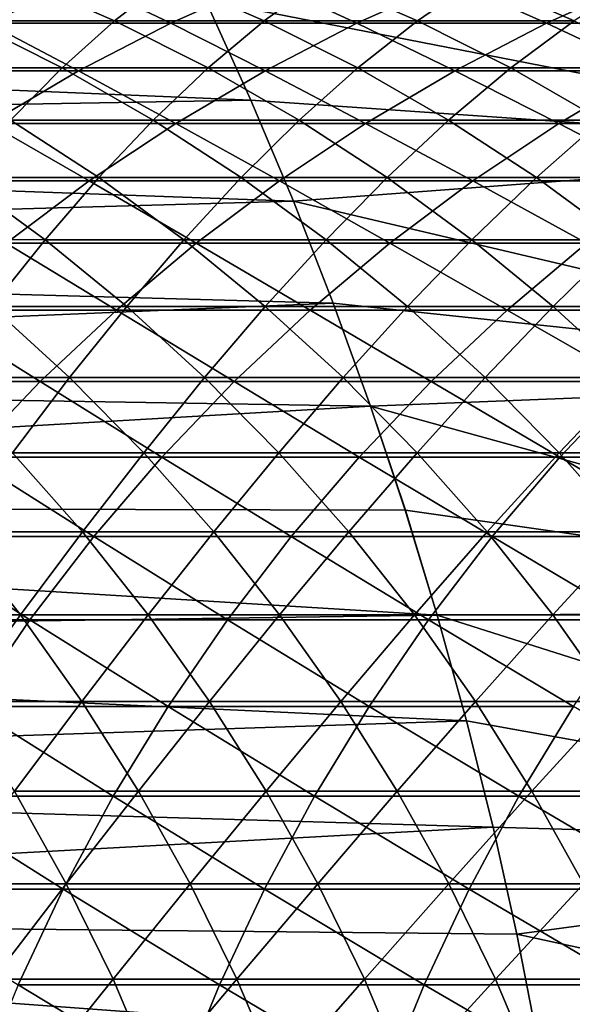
# Model space of a CAD drawing. Header units: metres. Extents: x -24 to 236, y -24 to 24.
# Tile 78 of 256: x 16.81 to 19.34, y 3.67 to 8.18. Entities that reach past the tile are written whole.
import ezdxf

# ---------------------------------------------------------------- set-up
doc = ezdxf.new("R2010")
doc.units = ezdxf.units.M
doc.layers.add('solid_10392024', color=7, linetype='CONTINUOUS')

msp = doc.modelspace()

# ---------------------------------------------------------------- linework, layer by layer
at = {"layer": 'solid_10392024'}
for points in [[(11.12699, 8.660212, 4), (11.586905, 8.034497, 4), (19.5, 23.200001, 4)], [(11.586905, 8.034497, 4), (12.012174, 7.383564, 4), (19.5, 23.200001, 4)], [(12.012174, 7.383564, 4), (12.400441, 6.711065, 4), (19.5, 23.200001, 4)], [(12.400441, 6.711065, 4), (12.751531, 6.017305, 4), (19.5, 23.200001, 4)], [(12.751531, 6.017305, 4), (13.063457, 5.30615, 4), (19.5, 23.200001, 4)], [(13.063457, 5.30615, 4), (13.336092, 4.578027, 4), (19.5, 23.200001, 4)], [(13.336092, 4.578027, 4), (13.567901, 3.836809, 4), (19.5, 23.200001, 4)], [(13.567901, 3.836809, 4), (13.758767, 3.083206, 4), (19.5, 23.200001, 4)], [(13.758767, 3.083206, 4), (19.5, -23.200001, 4), (19.5, 23.200001, 4)], [(21.184649, 7.580167, 0.009358), (17.661182, 8.266256, 0.009358), (20.787384, 8.610128, 0.009358)], [(16.662664, 8.160867, 230.030151), (17.096193, 8.354534, 229.917847), (16.27413, 8.354548, 226.702362)], [(16.804417, 8.36458, 198.858475), (17.243969, 8.172274, 198.76973), (16.573895, 8.172279, 195.400864)], [(16.662664, 8.160867, 230.030151), (17.500929, 8.160848, 233.224686), (17.096193, 8.354534, 229.917847)], [(16.804417, 8.36458, 198.858475), (17.491116, 8.364582, 202.209869), (17.243969, 8.172274, 198.76973)], [(17.500929, 8.160848, 233.224686), (17.933735, 8.354515, 233.109634), (17.096193, 8.354534, 229.917847)], [(17.491116, 8.364582, 202.209869), (17.930145, 8.172276, 202.118591), (17.243969, 8.172274, 198.76973)], [(17.491116, 8.364582, 202.209869), (18.193844, 8.364595, 205.540802), (17.930145, 8.172276, 202.118591)], [(17.500929, 8.160848, 233.224686), (18.354591, 8.160826, 236.395111), (17.933735, 8.354515, 233.109634)], [(18.193844, 8.364595, 205.540802), (18.632334, 8.172289, 205.44696), (17.930145, 8.172276, 202.118591)], [(18.354591, 8.160826, 236.395111), (18.786646, 8.354492, 236.277267), (17.933735, 8.354515, 233.109634)], [(18.193844, 8.364595, 205.540802), (18.912487, 8.364615, 208.850784), (18.632334, 8.172289, 205.44696)], [(18.354591, 8.160826, 236.395111), (19.223547, 8.160805, 239.54097), (18.786646, 8.354492, 236.277267)], [(18.912487, 8.364615, 208.850784), (19.350418, 8.172308, 208.754364), (18.632334, 8.172289, 205.44696)], [(19.223547, 8.160805, 239.54097), (19.654823, 8.354471, 239.420319), (18.786646, 8.354492, 236.277267)], [(18.912487, 8.364615, 208.850784), (19.646931, 8.364635, 212.139389), (19.350418, 8.172308, 208.754364)], [(19.223547, 8.160805, 239.54097), (20.107689, 8.160791, 242.661819), (19.654823, 8.354471, 239.420319)], [(17.868248, 7.808668), (8.914352, 8.1819), (17.661209, 8.266229)], [(17.661182, 8.266256, 0.009358), (17.868282, 7.808574, 0.009358), (17.661209, 8.266229)], [(21.184649, 7.580167, 0.009358), (17.868282, 7.808574, 0.009358), (17.661182, 8.266256, 0.009358)], [(17.868282, 7.808574, 0.009358), (17.868248, 7.808668), (17.661209, 8.266229)], [(17.868248, 7.808668), (9.367096, 7.659468), (8.914352, 8.1819)], [(16.573895, 8.172279, 195.400864), (17.003073, 7.955954, 195.316772), (16.349659, 7.955965, 191.930817)], [(16.573895, 8.172279, 195.400864), (17.243969, 8.172274, 198.76973), (17.003073, 7.955954, 195.316772)], [(17.243969, 8.172274, 198.76973), (17.672657, 7.955948, 198.683182), (17.003073, 7.955954, 195.316772)], [(17.243969, 8.172274, 198.76973), (17.930145, 8.172276, 202.118591), (17.672657, 7.955948, 198.683182)], [(17.930145, 8.172276, 202.118591), (18.358328, 7.95595, 202.029556), (17.672657, 7.955948, 198.683182)], [(17.930145, 8.172276, 202.118591), (18.632334, 8.172289, 205.44696), (18.358328, 7.95595, 202.029556)], [(18.632334, 8.172289, 205.44696), (19.05999, 7.955963, 205.355423), (18.358328, 7.95595, 202.029556)], [(18.632334, 8.172289, 205.44696), (19.350418, 8.172308, 208.754364), (19.05999, 7.955963, 205.355423)], [(19.350418, 8.172308, 208.754364), (19.777527, 7.955982, 208.660309), (19.05999, 7.955963, 205.355423)], [(16.239933, 7.943214, 230.139648), (17.078903, 7.943196, 233.336868), (16.662664, 8.160867, 230.030151)], [(17.078903, 7.943196, 233.336868), (17.500929, 8.160848, 233.224686), (16.662664, 8.160867, 230.030151)], [(17.078903, 7.943196, 233.336868), (17.933298, 7.943174, 236.51001), (17.500929, 8.160848, 233.224686)], [(17.933298, 7.943174, 236.51001), (18.354591, 8.160826, 236.395111), (17.500929, 8.160848, 233.224686)], [(17.933298, 7.943174, 236.51001), (18.803013, 7.943154, 239.658615), (18.354591, 8.160826, 236.395111)], [(18.803013, 7.943154, 239.658615), (19.223547, 8.160805, 239.54097), (18.354591, 8.160826, 236.395111)], [(18.803013, 7.943154, 239.658615), (19.687941, 7.943141, 242.782242), (19.223547, 8.160805, 239.54097)], [(19.687941, 7.943141, 242.782242), (20.107689, 8.160791, 242.661819), (19.223547, 8.160805, 239.54097)], [(16.668898, 7.702199, 233.445862), (17.078903, 7.943196, 233.336868), (16.239933, 7.943214, 230.139648)], [(16.349659, 7.955965, 191.930817), (17.003073, 7.955954, 195.316772), (16.767159, 7.716256, 191.851471)], [(16.668898, 7.702199, 233.445862), (17.524004, 7.702178, 236.621643), (17.078903, 7.943196, 233.336868)], [(17.003073, 7.955954, 195.316772), (17.420116, 7.716246, 195.235046), (16.767159, 7.716256, 191.851471)], [(17.003073, 7.955954, 195.316772), (17.672657, 7.955948, 198.683182), (17.420116, 7.716246, 195.235046)], [(17.524004, 7.702178, 236.621643), (17.933298, 7.943174, 236.51001), (17.078903, 7.943196, 233.336868)], [(17.672657, 7.955948, 198.683182), (18.089226, 7.71624, 198.599075), (17.420116, 7.716246, 195.235046)], [(17.524004, 7.702178, 236.621643), (18.394455, 7.702158, 239.772919), (17.933298, 7.943174, 236.51001)], [(17.672657, 7.955948, 198.683182), (18.358328, 7.95595, 202.029556), (18.089226, 7.71624, 198.599075)], [(18.394455, 7.702158, 239.772919), (18.803013, 7.943154, 239.658615), (17.933298, 7.943174, 236.51001)], [(18.358328, 7.95595, 202.029556), (18.774403, 7.716242, 201.943054), (18.089226, 7.71624, 198.599075)], [(18.358328, 7.95595, 202.029556), (19.05999, 7.955963, 205.355423), (18.774403, 7.716242, 201.943054)], [(18.394455, 7.702158, 239.772919), (19.280148, 7.702145, 242.899246), (18.803013, 7.943154, 239.658615)], [(19.05999, 7.955963, 205.355423), (19.475552, 7.716254, 205.266495), (18.774403, 7.716242, 201.943054)], [(19.280148, 7.702145, 242.899246), (19.687941, 7.943141, 242.782242), (18.803013, 7.943154, 239.658615)], [(19.05999, 7.955963, 205.355423), (19.777527, 7.955982, 208.660309), (19.475552, 7.716254, 205.266495)], [(19.280148, 7.702145, 242.899246), (20.180977, 7.702146, 246.000183), (19.687941, 7.943141, 242.782242)], [(18.063189, 7.3465), (9.367096, 7.659468), (17.868248, 7.808668)], [(17.868282, 7.808574, 0.009358), (18.063189, 7.3465), (17.868248, 7.808668)], [(17.868282, 7.808574, 0.009358), (18.063253, 7.346344, 0.009358), (18.063189, 7.3465)], [(21.184649, 7.580167, 0.009358), (18.063253, 7.346344, 0.009358), (17.868282, 7.808574, 0.009358)], [(16.767159, 7.716256, 191.851471), (17.171284, 7.453869, 191.774658), (16.534992, 7.45388, 188.374298)], [(16.767159, 7.716256, 191.851471), (17.420116, 7.716246, 195.235046), (17.171284, 7.453869, 191.774658)], [(17.420116, 7.716246, 195.235046), (17.823797, 7.453859, 195.155945), (17.171284, 7.453869, 191.774658)], [(17.420116, 7.716246, 195.235046), (18.089226, 7.71624, 198.599075), (17.823797, 7.453859, 195.155945)], [(18.089226, 7.71624, 198.599075), (18.492449, 7.453854, 198.51767), (17.823797, 7.453859, 195.155945)], [(18.089226, 7.71624, 198.599075), (18.774403, 7.716242, 201.943054), (18.492449, 7.453854, 198.51767)], [(18.774403, 7.716242, 201.943054), (19.177147, 7.453856, 201.859314), (18.492449, 7.453854, 198.51767)], [(18.774403, 7.716242, 201.943054), (19.475552, 7.716254, 205.266495), (19.177147, 7.453856, 201.859314)], [(19.475552, 7.716254, 205.266495), (19.877802, 7.453867, 205.180405), (19.177147, 7.453856, 201.859314)], [(16.272116, 7.438564, 233.551346), (17.127911, 7.438544, 236.729675), (16.668898, 7.702199, 233.445862)], [(17.127911, 7.438544, 236.729675), (17.524004, 7.702178, 236.621643), (16.668898, 7.702199, 233.445862)], [(17.127911, 7.438544, 236.729675), (17.999075, 7.438525, 239.88353), (17.524004, 7.702178, 236.621643)], [(17.999075, 7.438525, 239.88353), (18.394455, 7.702158, 239.772919), (17.524004, 7.702178, 236.621643)], [(17.999075, 7.438525, 239.88353), (18.885508, 7.438512, 243.012466), (18.394455, 7.702158, 239.772919)], [(18.885508, 7.438512, 243.012466), (19.280148, 7.702145, 242.899246), (18.394455, 7.702158, 239.772919)], [(18.885508, 7.438512, 243.012466), (19.787104, 7.438513, 246.116043), (19.280148, 7.702145, 242.899246)], [(19.787104, 7.438513, 246.116043), (20.180977, 7.702146, 246.000183), (19.280148, 7.702145, 242.899246)], [(18.063189, 7.3465), (9.78895, 7.112319), (9.367096, 7.659468)], [(21.531218, 6.53119, 0.009358), (18.063253, 7.346344, 0.009358), (21.184649, 7.580167, 0.009358)], [(16.534992, 7.45388, 188.374298), (16.924965, 7.169585, 188.302444), (16.305378, 7.169594, 184.885666)], [(16.534992, 7.45388, 188.374298), (17.171284, 7.453869, 191.774658), (16.924965, 7.169585, 188.302444)], [(17.171284, 7.453869, 191.774658), (17.560846, 7.169575, 191.700623), (16.924965, 7.169585, 188.302444)], [(17.171284, 7.453869, 191.774658), (17.823797, 7.453859, 195.155945), (17.560846, 7.169575, 191.700623)], [(17.823797, 7.453859, 195.155945), (18.212933, 7.169565, 195.079697), (17.560846, 7.169575, 191.700623)], [(17.823797, 7.453859, 195.155945), (18.492449, 7.453854, 198.51767), (18.212933, 7.169565, 195.079697)], [(18.492449, 7.453854, 198.51767), (18.88114, 7.16956, 198.439194), (18.212933, 7.169565, 195.079697)], [(18.492449, 7.453854, 198.51767), (19.177147, 7.453856, 201.859314), (18.88114, 7.16956, 198.439194)], [(19.177147, 7.453856, 201.859314), (19.56538, 7.169562, 201.77858), (18.88114, 7.16956, 198.439194)], [(19.177147, 7.453856, 201.859314), (19.877802, 7.453867, 205.180405), (19.56538, 7.169562, 201.77858)], [(16.746181, 7.153048, 236.833786), (17.127911, 7.438544, 236.729675), (16.272116, 7.438564, 233.551346)], [(16.746181, 7.153048, 236.833786), (17.618034, 7.153029, 239.990128), (17.127911, 7.438544, 236.729675)], [(17.618034, 7.153029, 239.990128), (17.999075, 7.438525, 239.88353), (17.127911, 7.438544, 236.729675)], [(17.618034, 7.153029, 239.990128), (18.50518, 7.153018, 243.121582), (17.999075, 7.438525, 239.88353)], [(18.50518, 7.153018, 243.121582), (18.885508, 7.438512, 243.012466), (17.999075, 7.438525, 239.88353)], [(18.50518, 7.153018, 243.121582), (19.407515, 7.153018, 246.227692), (18.885508, 7.438512, 243.012466)], [(19.407515, 7.153018, 246.227692), (19.787104, 7.438513, 246.116043), (18.885508, 7.438512, 243.012466)], [(18.2463, 6.879036), (9.78895, 7.112319), (18.063189, 7.3465)], [(18.063253, 7.346344, 0.009358), (18.2463, 6.879036), (18.063189, 7.3465)], [(18.063253, 7.346344, 0.009358), (18.246365, 6.878872, 0.009358), (18.2463, 6.879036)], [(21.531218, 6.53119, 0.009358), (18.246365, 6.878872, 0.009358), (18.063253, 7.346344, 0.009358)], [(16.305378, 7.169594, 184.885666), (16.924965, 7.169585, 188.302444), (16.680006, 6.864228, 184.818802)], [(16.379942, 6.846529, 236.93367), (17.252455, 6.846511, 240.092407), (16.746181, 7.153048, 236.833786)], [(16.924965, 7.169585, 188.302444), (17.299213, 6.864219, 188.233505), (16.680006, 6.864228, 184.818802)], [(17.252455, 6.846511, 240.092407), (17.618034, 7.153029, 239.990128), (16.746181, 7.153048, 236.833786)], [(16.924965, 7.169585, 188.302444), (17.560846, 7.169575, 191.700623), (17.299213, 6.864219, 188.233505)], [(17.252455, 6.846511, 240.092407), (18.140284, 6.846499, 243.226273), (17.618034, 7.153029, 239.990128)], [(17.560846, 7.169575, 191.700623), (17.9347, 6.864209, 191.629578), (17.299213, 6.864219, 188.233505)], [(17.560846, 7.169575, 191.700623), (18.212933, 7.169565, 195.079697), (17.9347, 6.864209, 191.629578)], [(18.140284, 6.846499, 243.226273), (18.50518, 7.153018, 243.121582), (17.618034, 7.153029, 239.990128)], [(18.212933, 7.169565, 195.079697), (18.586376, 6.8642, 195.006531), (17.9347, 6.864209, 191.629578)], [(18.140284, 6.846499, 243.226273), (19.043327, 6.8465, 246.334824), (18.50518, 7.153018, 243.121582)], [(18.212933, 7.169565, 195.079697), (18.88114, 7.16956, 198.439194), (18.586376, 6.8642, 195.006531)], [(19.043327, 6.8465, 246.334824), (19.407515, 7.153018, 246.227692), (18.50518, 7.153018, 243.121582)], [(18.88114, 7.16956, 198.439194), (19.254158, 6.864195, 198.363876), (18.586376, 6.8642, 195.006531)], [(18.88114, 7.16956, 198.439194), (19.56538, 7.169562, 201.77858), (19.254158, 6.864195, 198.363876)], [(19.043327, 6.8465, 246.334824), (19.961483, 6.846518, 249.417648), (19.407515, 7.153018, 246.227692)], [(19.56538, 7.169562, 201.77858), (19.937956, 6.864197, 201.701126), (19.254158, 6.864195, 198.363876)], [(18.2463, 6.879036), (10.179395, 6.541383), (9.78895, 7.112319)], [(18.417496, 6.406578), (10.179395, 6.541383), (18.2463, 6.879036)], [(16.680006, 6.864228, 184.818802), (17.03779, 6.538687, 184.754944), (16.435297, 6.538692, 181.324112)], [(16.680006, 6.864228, 184.818802), (17.299213, 6.864219, 188.233505), (17.03779, 6.538687, 184.754944)], [(17.299213, 6.864219, 188.233505), (17.656635, 6.538679, 188.167648), (17.03779, 6.538687, 184.754944)], [(17.299213, 6.864219, 188.233505), (17.9347, 6.864209, 191.629578), (17.656635, 6.538679, 188.167648)], [(17.9347, 6.864209, 191.629578), (18.291746, 6.538669, 191.561707), (17.656635, 6.538679, 188.167648)], [(17.9347, 6.864209, 191.629578), (18.586376, 6.8642, 195.006531), (18.291746, 6.538669, 191.561707)], [(18.246365, 6.878872, 0.009358), (18.417496, 6.406578), (18.2463, 6.879036)], [(18.246365, 6.878872, 0.009358), (18.417547, 6.406436, 0.009358), (18.417496, 6.406578)], [(21.531218, 6.53119, 0.009358), (18.417547, 6.406436, 0.009358), (18.246365, 6.878872, 0.009358)], [(18.586376, 6.8642, 195.006531), (18.943031, 6.538661, 194.936646), (18.291746, 6.538669, 191.561707)], [(18.586376, 6.8642, 195.006531), (19.254158, 6.864195, 198.363876), (18.943031, 6.538661, 194.936646)], [(19.254158, 6.864195, 198.363876), (19.610407, 6.538655, 198.291946), (18.943031, 6.538661, 194.936646)], [(19.254158, 6.864195, 198.363876), (19.937956, 6.864197, 201.701126), (19.610407, 6.538655, 198.291946)], [(16.030266, 6.519887, 237.029037), (16.903408, 6.519871, 240.190048), (16.379942, 6.846529, 236.93367)], [(16.903408, 6.519871, 240.190048), (17.252455, 6.846511, 240.092407), (16.379942, 6.846529, 236.93367)], [(16.903408, 6.519871, 240.190048), (17.791891, 6.51986, 243.326218), (17.252455, 6.846511, 240.092407)], [(17.791891, 6.51986, 243.326218), (18.140284, 6.846499, 243.226273), (17.252455, 6.846511, 240.092407)], [(17.791891, 6.51986, 243.326218), (18.69561, 6.51986, 246.437103), (18.140284, 6.846499, 243.226273)], [(18.69561, 6.51986, 246.437103), (19.043327, 6.8465, 246.334824), (18.140284, 6.846499, 243.226273)], [(18.69561, 6.51986, 246.437103), (19.614466, 6.519877, 249.522278), (19.043327, 6.8465, 246.334824)], [(19.614466, 6.519877, 249.522278), (19.961483, 6.846518, 249.417648), (19.043327, 6.8465, 246.334824)], [(18.417496, 6.406578), (10.536022, 5.949917), (10.179395, 6.541383)], [(16.571922, 6.174068, 240.282791), (16.903408, 6.519871, 240.190048), (16.030266, 6.519887, 237.029037)], [(16.435297, 6.538692, 181.324112), (17.03779, 6.538687, 184.754944), (16.775518, 6.193934, 181.265335)], [(16.571922, 6.174068, 240.282791), (17.461025, 6.174057, 243.421143), (16.903408, 6.519871, 240.190048)], [(17.03779, 6.538687, 184.754944), (17.377682, 6.193929, 184.69429), (16.775518, 6.193934, 181.265335)], [(17.461025, 6.174057, 243.421143), (17.791891, 6.51986, 243.326218), (16.903408, 6.519871, 240.190048)], [(17.03779, 6.538687, 184.754944), (17.656635, 6.538679, 188.167648), (17.377682, 6.193929, 184.69429)], [(17.656635, 6.538679, 188.167648), (17.996183, 6.193921, 188.105087), (17.377682, 6.193929, 184.69429)], [(17.461025, 6.174057, 243.421143), (18.365387, 6.174058, 246.534241), (17.791891, 6.51986, 243.326218)], [(17.656635, 6.538679, 188.167648), (18.291746, 6.538669, 191.561707), (17.996183, 6.193921, 188.105087)], [(18.365387, 6.174058, 246.534241), (18.69561, 6.51986, 246.437103), (17.791891, 6.51986, 243.326218)], [(18.291746, 6.538669, 191.561707), (18.630936, 6.193912, 191.497253), (17.996183, 6.193921, 188.105087)], [(18.291746, 6.538669, 191.561707), (18.943031, 6.538661, 194.936646), (18.630936, 6.193912, 191.497253)], [(18.365387, 6.174058, 246.534241), (19.284908, 6.174074, 249.621658), (18.69561, 6.51986, 246.437103)], [(21.825634, 5.467164, 0.009358), (18.417547, 6.406436, 0.009358), (21.531218, 6.53119, 0.009358)], [(18.943031, 6.538661, 194.936646), (19.281851, 6.193903, 194.870255), (18.630936, 6.193912, 191.497253)], [(19.284908, 6.174074, 249.621658), (19.614466, 6.519877, 249.522278), (18.69561, 6.51986, 246.437103)], [(18.943031, 6.538661, 194.936646), (19.610407, 6.538655, 198.291946), (19.281851, 6.193903, 194.870255)], [(19.610407, 6.538655, 198.291946), (19.948839, 6.193899, 198.223618), (19.281851, 6.193903, 194.870255)], [(19.284908, 6.174074, 249.621658), (20.219477, 6.174102, 252.682983), (19.614466, 6.519877, 249.522278)], [(18.576431, 5.930077), (10.536022, 5.949917), (18.417496, 6.406578)], [(18.417547, 6.406436, 0.009358), (18.576431, 5.930077), (18.417496, 6.406578)], [(18.417547, 6.406436, 0.009358), (18.576462, 5.929976, 0.009358), (18.576431, 5.930077)], [(21.825634, 5.467164, 0.009358), (18.576462, 5.929976, 0.009358), (18.417547, 6.406436, 0.009358)], [(16.775518, 6.193934, 181.265335), (17.09683, 5.830971, 181.209824), (16.511395, 5.830973, 177.764969)], [(16.775518, 6.193934, 181.265335), (17.377682, 6.193929, 184.69429), (17.09683, 5.830971, 181.209824)], [(17.377682, 6.193929, 184.69429), (17.698681, 5.830966, 184.636993), (17.09683, 5.830971, 181.209824)], [(17.377682, 6.193929, 184.69429), (17.996183, 6.193921, 188.105087), (17.698681, 5.830966, 184.636993)], [(17.996183, 6.193921, 188.105087), (18.316856, 5.830958, 188.046021), (17.698681, 5.830966, 184.636993)], [(17.996183, 6.193921, 188.105087), (18.630936, 6.193912, 191.497253), (18.316856, 5.830958, 188.046021)], [(18.630936, 6.193912, 191.497253), (18.951273, 5.83095, 191.436371), (18.316856, 5.830958, 188.046021)], [(18.630936, 6.193912, 191.497253), (19.281851, 6.193903, 194.870255), (18.951273, 5.83095, 191.436371)], [(19.281851, 6.193903, 194.870255), (19.601835, 5.830942, 194.807556), (18.951273, 5.83095, 191.436371)], [(19.281851, 6.193903, 194.870255), (19.948839, 6.193899, 198.223618), (19.601835, 5.830942, 194.807556)], [(16.25897, 5.81012, 240.370346), (17.148659, 5.81011, 243.510757), (16.571922, 6.174068, 240.282791)], [(17.148659, 5.81011, 243.510757), (17.461025, 6.174057, 243.421143), (16.571922, 6.174068, 240.282791)], [(17.148659, 5.81011, 243.510757), (18.053627, 5.81011, 246.625946), (17.461025, 6.174057, 243.421143)], [(18.053627, 5.81011, 246.625946), (18.365387, 6.174058, 246.534241), (17.461025, 6.174057, 243.421143)], [(18.053627, 5.81011, 246.625946), (18.973778, 5.810125, 249.715469), (18.365387, 6.174058, 246.534241)], [(18.973778, 5.810125, 249.715469), (19.284908, 6.174074, 249.621658), (18.365387, 6.174058, 246.534241)], [(18.973778, 5.810125, 249.715469), (19.908997, 5.810151, 252.778931), (19.284908, 6.174074, 249.621658)], [(19.908997, 5.810151, 252.778931), (20.219477, 6.174102, 252.682983), (19.284908, 6.174074, 249.621658)], [(18.722834, 5.450245), (10.858559, 5.338695), (10.536022, 5.949917)], [(18.722834, 5.450245), (10.536022, 5.949917), (18.576431, 5.930077)], [(18.722849, 5.450199, 0.009358), (18.722834, 5.450245), (18.576431, 5.930077)], [(18.576462, 5.929976, 0.009358), (18.722849, 5.450199, 0.009358), (18.576431, 5.930077)], [(21.825634, 5.467164, 0.009358), (18.722849, 5.450199, 0.009358), (18.576462, 5.929976, 0.009358)], [(16.511395, 5.830973, 177.764969), (16.813131, 5.450872, 177.714539), (16.244469, 5.450871, 174.25415)], [(16.511395, 5.830973, 177.764969), (17.09683, 5.830971, 181.209824), (16.813131, 5.450872, 177.714539)], [(17.09683, 5.830971, 181.209824), (17.398285, 5.450871, 181.15773), (16.813131, 5.450872, 177.714539)], [(17.09683, 5.830971, 181.209824), (17.698681, 5.830966, 184.636993), (17.398285, 5.450871, 181.15773)], [(17.698681, 5.830966, 184.636993), (17.999844, 5.450866, 184.583252), (17.398285, 5.450871, 181.15773)], [(17.698681, 5.830966, 184.636993), (18.316856, 5.830958, 188.046021), (17.999844, 5.450866, 184.583252)], [(18.316856, 5.830958, 188.046021), (18.617716, 5.450859, 187.990585), (17.999844, 5.450866, 184.583252)], [(18.316856, 5.830958, 188.046021), (18.951273, 5.83095, 191.436371), (18.617716, 5.450859, 187.990585)], [(18.951273, 5.83095, 191.436371), (19.251814, 5.450851, 191.379242), (18.617716, 5.450859, 187.990585)], [(18.951273, 5.83095, 191.436371), (19.601835, 5.830942, 194.807556), (19.251814, 5.450851, 191.379242)], [(19.601835, 5.830942, 194.807556), (19.902048, 5.450844, 194.748734), (19.251814, 5.450851, 191.379242)], [(15.965473, 5.429095, 240.452454), (16.855709, 5.429086, 243.594803), (16.25897, 5.81012, 240.370346)], [(16.855709, 5.429086, 243.594803), (17.148659, 5.81011, 243.510757), (16.25897, 5.81012, 240.370346)], [(16.855709, 5.429086, 243.594803), (17.761248, 5.429086, 246.71196), (17.148659, 5.81011, 243.510757)], [(17.761248, 5.429086, 246.71196), (18.053627, 5.81011, 246.625946), (17.148659, 5.81011, 243.510757)], [(17.761248, 5.429086, 246.71196), (18.681986, 5.429101, 249.803452), (18.053627, 5.81011, 246.625946)], [(18.681986, 5.429101, 249.803452), (18.973778, 5.810125, 249.715469), (18.053627, 5.81011, 246.625946)], [(18.681986, 5.429101, 249.803452), (19.617817, 5.429124, 252.868927), (18.973778, 5.810125, 249.715469)], [(19.617817, 5.429124, 252.868927), (19.908997, 5.810151, 252.778931), (18.973778, 5.810125, 249.715469)], [(22.067699, 4.389369, 0.009358), (18.722849, 5.450199, 0.009358), (21.825634, 5.467164, 0.009358)], [(18.856964, 4.966199), (10.858559, 5.338695), (18.722834, 5.450245)], [(16.583038, 5.032105, 243.673035), (16.855709, 5.429086, 243.594803), (15.965473, 5.429095, 240.452454)], [(16.244469, 5.450871, 174.25415), (16.813131, 5.450872, 177.714539), (16.525698, 5.05475, 174.208725)], [(16.813131, 5.450872, 177.714539), (17.094109, 5.054752, 177.667572), (16.525698, 5.05475, 174.208725)], [(16.583038, 5.032105, 243.673035), (17.489107, 5.032106, 246.792007), (16.855709, 5.429086, 243.594803)], [(16.813131, 5.450872, 177.714539), (17.398285, 5.450871, 181.15773), (17.094109, 5.054752, 177.667572)], [(17.489107, 5.032106, 246.792007), (17.761248, 5.429086, 246.71196), (16.855709, 5.429086, 243.594803)], [(17.398285, 5.450871, 181.15773), (17.679001, 5.05475, 181.109238), (17.094109, 5.054752, 177.667572)], [(17.398285, 5.450871, 181.15773), (17.999844, 5.450866, 184.583252), (17.679001, 5.05475, 181.109238)], [(17.489107, 5.032106, 246.792007), (18.410395, 5.032119, 249.885345), (17.761248, 5.429086, 246.71196)], [(17.999844, 5.450866, 184.583252), (18.280287, 5.054746, 184.533203), (17.679001, 5.05475, 181.109238)], [(18.410395, 5.032119, 249.885345), (18.681986, 5.429101, 249.803452), (17.761248, 5.429086, 246.71196)], [(17.999844, 5.450866, 184.583252), (18.617716, 5.450859, 187.990585), (18.280287, 5.054746, 184.533203)], [(18.617716, 5.450859, 187.990585), (18.897875, 5.054739, 187.938965), (18.280287, 5.054746, 184.533203)], [(18.410395, 5.032119, 249.885345), (19.346792, 5.032142, 252.952682), (18.681986, 5.429101, 249.803452)], [(18.617716, 5.450859, 187.990585), (19.251814, 5.450851, 191.379242), (18.897875, 5.054739, 187.938965)], [(19.346792, 5.032142, 252.952682), (19.617817, 5.429124, 252.868927), (18.681986, 5.429101, 249.803452)], [(18.856958, 4.966249, 0.009358), (18.856964, 4.966199), (18.722834, 5.450245)], [(18.722849, 5.450199, 0.009358), (18.856958, 4.966249, 0.009358), (18.722834, 5.450245)], [(22.067699, 4.389369, 0.009358), (18.856958, 4.966249, 0.009358), (18.722849, 5.450199, 0.009358)], [(19.251814, 5.450851, 191.379242), (19.531677, 5.054732, 191.32605), (18.897875, 5.054739, 187.938965)], [(19.251814, 5.450851, 191.379242), (19.902048, 5.450844, 194.748734), (19.531677, 5.054732, 191.32605)], [(18.856964, 4.966199), (11.145459, 4.710384), (10.858559, 5.338695)], [(16.525698, 5.05475, 174.208725), (17.094109, 5.054752, 177.667572), (16.78532, 4.643774, 174.166794)], [(17.094109, 5.054752, 177.667572), (17.353498, 4.643775, 177.624222), (16.78532, 4.643774, 174.166794)], [(17.094109, 5.054752, 177.667572), (17.679001, 5.05475, 181.109238), (17.353498, 4.643775, 177.624222)], [(17.679001, 5.05475, 181.109238), (17.93815, 4.643773, 181.064468), (17.353498, 4.643775, 177.624222)], [(17.679001, 5.05475, 181.109238), (18.280287, 5.054746, 184.533203), (17.93815, 4.643773, 181.064468)], [(18.280287, 5.054746, 184.533203), (18.539183, 4.643769, 184.486984), (17.93815, 4.643773, 181.064468)], [(18.280287, 5.054746, 184.533203), (18.897875, 5.054739, 187.938965), (18.539183, 4.643769, 184.486984)], [(18.897875, 5.054739, 187.938965), (19.156509, 4.643763, 187.891327), (18.539183, 4.643769, 184.486984)], [(18.897875, 5.054739, 187.938965), (19.531677, 5.054732, 191.32605), (19.156509, 4.643763, 187.891327)], [(19.531677, 5.054732, 191.32605), (19.790041, 4.643756, 191.276947), (19.156509, 4.643763, 187.891327)], [(16.33145, 4.620336, 243.745209), (17.238005, 4.620336, 246.86586), (16.583038, 5.032105, 243.673035)], [(17.238005, 4.620336, 246.86586), (17.489107, 5.032106, 246.792007), (16.583038, 5.032105, 243.673035)], [(17.238005, 4.620336, 246.86586), (18.1598, 4.620348, 249.960907), (17.489107, 5.032106, 246.792007)], [(18.1598, 4.620348, 249.960907), (18.410395, 5.032119, 249.885345), (17.489107, 5.032106, 246.792007)], [(18.1598, 4.620348, 249.960907), (19.096722, 4.620368, 253.029968), (18.410395, 5.032119, 249.885345)], [(19.096722, 4.620368, 253.029968), (19.346792, 5.032142, 252.952682), (18.410395, 5.032119, 249.885345)], [(19.096722, 4.620368, 253.029968), (20.048658, 4.620392, 256.072632), (19.346792, 5.032142, 252.952682)], [(18.978693, 4.478557), (11.145459, 4.710384), (18.856964, 4.966199)], [(18.856958, 4.966249, 0.009358), (18.978666, 4.47871, 0.009358), (18.856964, 4.966199)], [(22.067699, 4.389369, 0.009358), (18.978666, 4.47871, 0.009358), (18.856958, 4.966249, 0.009358)], [(18.978666, 4.47871, 0.009358), (18.978693, 4.478557), (18.856964, 4.966199)], [(18.978693, 4.478557), (11.396306, 4.066226), (11.145459, 4.710384)], [(16.101679, 4.194986, 243.811142), (17.00868, 4.194987, 246.933319), (16.33145, 4.620336, 243.745209)], [(17.00868, 4.194987, 246.933319), (17.238005, 4.620336, 246.86586), (16.33145, 4.620336, 243.745209)], [(16.78532, 4.643774, 174.166794), (17.022575, 4.219149, 174.128464), (16.471161, 4.219145, 170.655594)], [(16.78532, 4.643774, 174.166794), (17.353498, 4.643775, 177.624222), (17.022575, 4.219149, 174.128464)], [(17.00868, 4.194987, 246.933319), (17.930937, 4.194998, 250.029922), (17.238005, 4.620336, 246.86586)], [(17.353498, 4.643775, 177.624222), (17.590542, 4.21915, 177.58461), (17.022575, 4.219149, 174.128464)], [(17.930937, 4.194998, 250.029922), (18.1598, 4.620348, 249.960907), (17.238005, 4.620336, 246.86586)], [(17.353498, 4.643775, 177.624222), (17.93815, 4.643773, 181.064468), (17.590542, 4.21915, 177.58461)], [(17.93815, 4.643773, 181.064468), (18.174971, 4.219148, 181.023544), (17.590542, 4.21915, 177.58461)], [(17.930937, 4.194998, 250.029922), (18.868338, 4.195016, 253.10054), (18.1598, 4.620348, 249.960907)], [(17.93815, 4.643773, 181.064468), (18.539183, 4.643769, 184.486984), (18.174971, 4.219148, 181.023544)], [(18.868338, 4.195016, 253.10054), (19.096722, 4.620368, 253.029968), (18.1598, 4.620348, 249.960907)], [(18.539183, 4.643769, 184.486984), (18.775774, 4.219144, 184.444763), (18.174971, 4.219148, 181.023544)], [(18.539183, 4.643769, 184.486984), (19.156509, 4.643763, 187.891327), (18.775774, 4.219144, 184.444763)], [(19.156509, 4.643763, 187.891327), (19.392862, 4.219139, 187.847778), (18.775774, 4.219144, 184.444763)], [(18.868338, 4.195016, 253.10054), (19.820772, 4.195037, 256.144806), (19.096722, 4.620368, 253.029968)], [(19.820772, 4.195037, 256.144806), (20.048658, 4.620392, 256.072632), (19.096722, 4.620368, 253.029968)], [(19.156509, 4.643763, 187.891327), (19.790041, 4.643756, 191.276947), (19.392862, 4.219139, 187.847778)], [(19.087767, 3.988336), (11.396306, 4.066226), (18.978693, 4.478557)], [(18.978666, 4.47871, 0.009358), (19.087725, 3.98855, 0.009358), (18.978693, 4.478557)], [(22.067699, 4.389369, 0.009358), (19.087725, 3.98855, 0.009358), (18.978666, 4.47871, 0.009358)], [(19.087725, 3.98855, 0.009358), (19.087767, 3.988336), (18.978693, 4.478557)], [(22.256418, 3.301504, 0.009358), (19.087725, 3.98855, 0.009358), (22.067699, 4.389369, 0.009358)], [(16.801807, 3.757308, 246.994171), (17.00868, 4.194987, 246.933319), (16.101679, 4.194986, 243.811142)], [(16.471161, 4.219145, 170.655594), (17.022575, 4.219149, 174.128464), (16.685534, 3.78212, 170.622147)], [(17.022575, 4.219149, 174.128464), (17.236763, 3.782123, 174.093857), (16.685534, 3.78212, 170.622147)], [(16.801807, 3.757308, 246.994171), (17.72448, 3.757318, 250.092178), (17.00868, 4.194987, 246.933319)], [(17.72448, 3.757318, 250.092178), (17.930937, 4.194998, 250.029922), (17.00868, 4.194987, 246.933319)], [(17.022575, 4.219149, 174.128464), (17.590542, 4.21915, 177.58461), (17.236763, 3.782123, 174.093857)], [(17.590542, 4.21915, 177.58461), (17.804539, 3.782124, 177.548843), (17.236763, 3.782123, 174.093857)], [(17.590542, 4.21915, 177.58461), (18.174971, 4.219148, 181.023544), (17.804539, 3.782124, 177.548843)], [(17.72448, 3.757318, 250.092178), (18.662313, 3.757335, 253.164215), (17.930937, 4.194998, 250.029922)], [(18.174971, 4.219148, 181.023544), (18.388769, 3.782123, 180.986603), (17.804539, 3.782124, 177.548843)], [(18.662313, 3.757335, 253.164215), (18.868338, 4.195016, 253.10054), (17.930937, 4.194998, 250.029922)], [(18.174971, 4.219148, 181.023544), (18.775774, 4.219144, 184.444763), (18.388769, 3.782123, 180.986603)], [(18.775774, 4.219144, 184.444763), (18.989365, 3.78212, 184.406647), (18.388769, 3.782123, 180.986603)], [(18.662313, 3.757335, 253.164215), (19.615194, 3.757354, 256.2099), (18.868338, 4.195016, 253.10054)], [(18.775774, 4.219144, 184.444763), (19.392862, 4.219139, 187.847778), (18.989365, 3.78212, 184.406647)], [(19.615194, 3.757354, 256.2099), (19.820772, 4.195037, 256.144806), (18.868338, 4.195016, 253.10054)], [(19.392862, 4.219139, 187.847778), (19.606236, 3.782115, 187.808472), (18.989365, 3.78212, 184.406647)], [(19.184036, 3.496069), (11.609803, 3.408973), (11.396306, 4.066226)], [(19.184036, 3.496069), (11.396306, 4.066226), (19.087767, 3.988336)], [(19.087725, 3.98855, 0.009358), (19.183996, 3.496251, 0.009358), (19.087767, 3.988336)], [(22.256418, 3.301504, 0.009358), (19.183996, 3.496251, 0.009358), (19.087725, 3.98855, 0.009358)], [(19.183996, 3.496251, 0.009358), (19.184036, 3.496069), (19.087767, 3.988336)], [(16.685534, 3.78212, 170.622147), (16.87619, 3.333979, 170.592407), (16.341751, 3.333975, 167.105499)], [(16.617992, 3.308587, 247.048248), (17.541037, 3.308596, 250.147491), (16.801807, 3.757308, 246.994171)], [(16.685534, 3.78212, 170.622147), (17.236763, 3.782123, 174.093857), (16.87619, 3.333979, 170.592407)], [(17.541037, 3.308596, 250.147491), (17.72448, 3.757318, 250.092178), (16.801807, 3.757308, 246.994171)], [(17.236763, 3.782123, 174.093857), (17.427256, 3.333982, 174.063095), (16.87619, 3.333979, 170.592407)], [(17.236763, 3.782123, 174.093857), (17.804539, 3.782124, 177.548843), (17.427256, 3.333982, 174.063095)], [(17.804539, 3.782124, 177.548843), (17.994862, 3.333983, 177.517044), (17.427256, 3.333982, 174.063095)], [(17.541037, 3.308596, 250.147491), (18.479254, 3.30861, 253.220779), (17.72448, 3.757318, 250.092178)], [(18.479254, 3.30861, 253.220779), (18.662313, 3.757335, 253.164215), (17.72448, 3.757318, 250.092178)], [(17.804539, 3.782124, 177.548843), (18.388769, 3.782123, 180.986603), (17.994862, 3.333983, 177.517044)], [(18.388769, 3.782123, 180.986603), (18.578915, 3.333982, 180.953751), (17.994862, 3.333983, 177.517044)], [(18.388769, 3.782123, 180.986603), (18.989365, 3.78212, 184.406647), (18.578915, 3.333982, 180.953751)], [(18.479254, 3.30861, 253.220779), (19.432533, 3.308627, 256.267731), (18.662313, 3.757335, 253.164215)], [(18.989365, 3.78212, 184.406647), (19.179325, 3.333979, 184.372742), (18.578915, 3.333982, 180.953751)], [(19.432533, 3.308627, 256.267731), (19.615194, 3.757354, 256.2099), (18.662313, 3.757335, 253.164215)], [(18.989365, 3.78212, 184.406647), (19.606236, 3.782115, 187.808472), (19.179325, 3.333979, 184.372742)], [(19.606236, 3.782115, 187.808472), (19.796005, 3.333974, 187.773499), (19.179325, 3.333979, 184.372742)]]:
    msp.add_3dface(points, dxfattribs=at)

doc.saveas('drawing.dxf')
